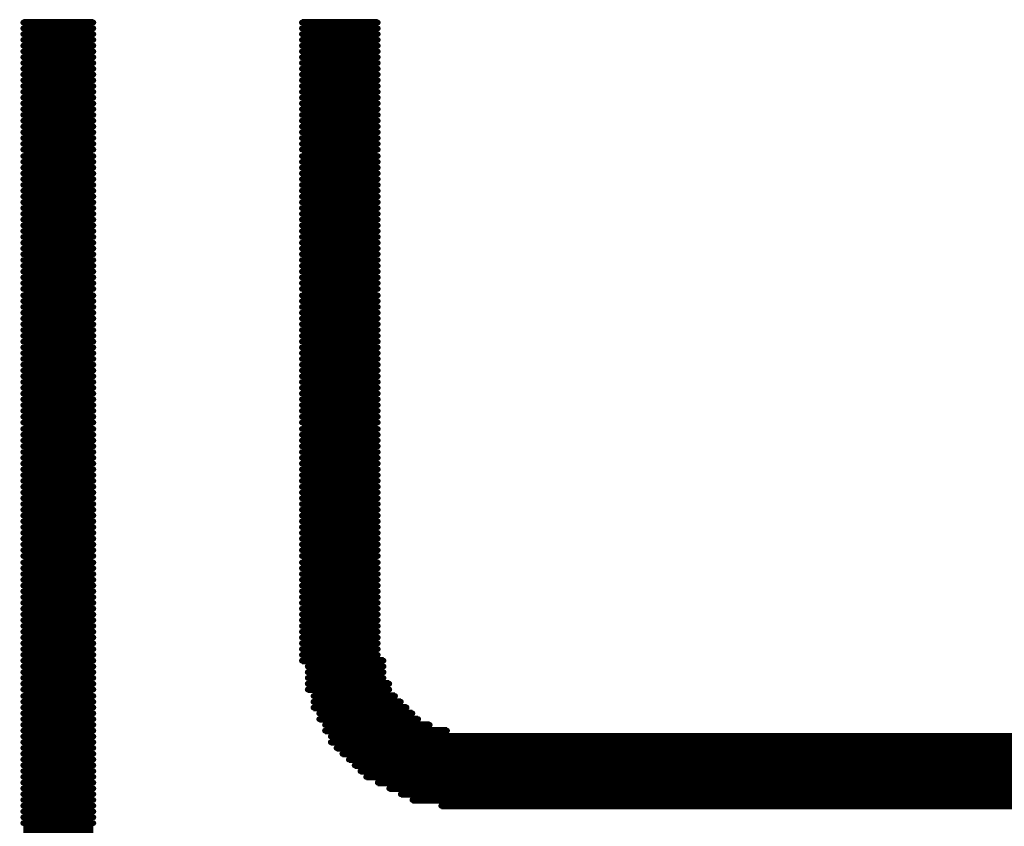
# Model space of a CAD drawing. Extents: x -0.07 to 0.95, y -0.15 to 2.1.
# Tile 8 of 23: x 0.25 to 0.38, y 0.5 to 0.61. Entities that reach past the tile are written whole.
import ezdxf

# ---------------------------------------------------------------- set-up
doc = ezdxf.new("R2010")
doc.units = 0
doc.layers.get('0').update_dxf_attribs({"linetype": 'CONTINUOUS'})
doc.layers.add('gto', color=2, linetype='CONTINUOUS')

# ---------------------------------------------------------------- blocks, each defined once
blk = doc.blocks.new('D80')
at = {"const_width": 0.0004}
blk.add_lwpolyline([(-0.0002, 0, 1), (0.0002, 0, 1)], format="xyb", close=True, dxfattribs=at)

msp = doc.modelspace()

# ---------------------------------------------------------------- linework, layer by layer
at = {"layer": 'gto', "color": 2, "const_width": 0.001}
for points in [[(0.2483, 0.6093), (0.258, 0.6093)], [(0.2869, 0.6093), (0.2974, 0.6093)], [(0.2483, 0.6085), (0.258, 0.6085)], [(0.2869, 0.6085), (0.2974, 0.6085)], [(0.2483, 0.6077), (0.258, 0.6077)], [(0.2483, 0.6069), (0.258, 0.6069)], [(0.2869, 0.6077), (0.2974, 0.6077)], [(0.2869, 0.6069), (0.2974, 0.6069)], [(0.2483, 0.6061), (0.258, 0.6061)], [(0.2483, 0.6053), (0.258, 0.6053)], [(0.2869, 0.6061), (0.2974, 0.6061)], [(0.2869, 0.6053), (0.2974, 0.6053)], [(0.2483, 0.6045), (0.258, 0.6045)], [(0.2869, 0.6045), (0.2974, 0.6045)], [(0.2483, 0.6037), (0.258, 0.6037)], [(0.2483, 0.6029), (0.258, 0.6029)], [(0.2869, 0.6037), (0.2974, 0.6037)], [(0.2869, 0.6029), (0.2974, 0.6029)], [(0.2483, 0.6021), (0.258, 0.6021)], [(0.2483, 0.6013), (0.258, 0.6013)], [(0.2869, 0.6021), (0.2974, 0.6021)], [(0.2869, 0.6013), (0.2974, 0.6013)], [(0.2483, 0.6005), (0.258, 0.6005)], [(0.2483, 0.5997), (0.258, 0.5997)], [(0.2869, 0.6005), (0.2974, 0.6005)], [(0.2869, 0.5997), (0.2974, 0.5997)], [(0.2483, 0.5989), (0.258, 0.5989)], [(0.2869, 0.5989), (0.2974, 0.5989)], [(0.2483, 0.5981), (0.258, 0.5981)], [(0.2483, 0.5973), (0.258, 0.5973)], [(0.2869, 0.5981), (0.2974, 0.5981)], [(0.2869, 0.5973), (0.2974, 0.5973)], [(0.2483, 0.5965), (0.258, 0.5965)], [(0.2483, 0.5957), (0.258, 0.5957)], [(0.2869, 0.5965), (0.2974, 0.5965)], [(0.2869, 0.5957), (0.2974, 0.5957)], [(0.2483, 0.5949), (0.258, 0.5949)], [(0.2869, 0.5949), (0.2974, 0.5949)], [(0.2483, 0.5941), (0.258, 0.5941)], [(0.2483, 0.5933), (0.258, 0.5933)], [(0.2869, 0.5941), (0.2974, 0.5941)], [(0.2869, 0.5933), (0.2974, 0.5933)], [(0.2483, 0.5925), (0.258, 0.5925)], [(0.2483, 0.5917), (0.258, 0.5917)], [(0.2869, 0.5925), (0.2974, 0.5925)], [(0.2869, 0.5917), (0.2974, 0.5917)], [(0.2483, 0.5908), (0.258, 0.5908)], [(0.2869, 0.5908), (0.2974, 0.5908)], [(0.2483, 0.59), (0.258, 0.59)], [(0.2483, 0.5892), (0.258, 0.5892)], [(0.2869, 0.59), (0.2974, 0.59)], [(0.2869, 0.5892), (0.2974, 0.5892)], [(0.2483, 0.5884), (0.258, 0.5884)], [(0.2483, 0.5876), (0.258, 0.5876)], [(0.2869, 0.5884), (0.2974, 0.5884)], [(0.2869, 0.5876), (0.2974, 0.5876)], [(0.2483, 0.5868), (0.258, 0.5868)], [(0.2869, 0.5868), (0.2974, 0.5868)], [(0.2483, 0.586), (0.258, 0.586)], [(0.2483, 0.5852), (0.258, 0.5852)], [(0.2869, 0.586), (0.2974, 0.586)], [(0.2869, 0.5852), (0.2974, 0.5852)], [(0.2483, 0.5844), (0.258, 0.5844)], [(0.2483, 0.5836), (0.258, 0.5836)], [(0.2869, 0.5844), (0.2974, 0.5844)], [(0.2869, 0.5836), (0.2974, 0.5836)], [(0.2483, 0.5828), (0.258, 0.5828)], [(0.2483, 0.582), (0.258, 0.582)], [(0.2869, 0.5828), (0.2974, 0.5828)], [(0.2869, 0.582), (0.2974, 0.582)], [(0.2483, 0.5812), (0.258, 0.5812)], [(0.2869, 0.5812), (0.2974, 0.5812)], [(0.2483, 0.5804), (0.258, 0.5804)], [(0.2483, 0.5796), (0.258, 0.5796)], [(0.2869, 0.5804), (0.2974, 0.5804)], [(0.2869, 0.5796), (0.2974, 0.5796)], [(0.2483, 0.5788), (0.258, 0.5788)], [(0.2483, 0.578), (0.258, 0.578)], [(0.2869, 0.5788), (0.2974, 0.5788)], [(0.2869, 0.578), (0.2974, 0.578)], [(0.2483, 0.5772), (0.258, 0.5772)], [(0.2869, 0.5772), (0.2974, 0.5772)], [(0.2483, 0.5764), (0.258, 0.5764)], [(0.2483, 0.5756), (0.258, 0.5756)], [(0.2869, 0.5764), (0.2974, 0.5764)], [(0.2869, 0.5756), (0.2974, 0.5756)], [(0.2483, 0.5748), (0.258, 0.5748)], [(0.2483, 0.574), (0.258, 0.574)], [(0.2869, 0.5748), (0.2974, 0.5748)], [(0.2869, 0.574), (0.2974, 0.574)], [(0.2483, 0.5732), (0.258, 0.5732)], [(0.2483, 0.5724), (0.258, 0.5724)], [(0.2869, 0.5732), (0.2974, 0.5732)], [(0.2869, 0.5724), (0.2974, 0.5724)], [(0.2483, 0.5715), (0.258, 0.5715)], [(0.2869, 0.5715), (0.2974, 0.5715)], [(0.2483, 0.5707), (0.258, 0.5707)], [(0.2483, 0.5699), (0.258, 0.5699)], [(0.2869, 0.5707), (0.2974, 0.5707)], [(0.2869, 0.5699), (0.2974, 0.5699)], [(0.2483, 0.5691), (0.258, 0.5691)], [(0.2483, 0.5683), (0.258, 0.5683)], [(0.2869, 0.5691), (0.2974, 0.5691)], [(0.2869, 0.5683), (0.2974, 0.5683)], [(0.2483, 0.5675), (0.258, 0.5675)], [(0.2869, 0.5675), (0.2974, 0.5675)], [(0.2483, 0.5667), (0.258, 0.5667)], [(0.2483, 0.5659), (0.258, 0.5659)], [(0.2869, 0.5667), (0.2974, 0.5667)], [(0.2869, 0.5659), (0.2974, 0.5659)], [(0.2483, 0.5651), (0.258, 0.5651)], [(0.2483, 0.5643), (0.258, 0.5643)], [(0.2869, 0.5651), (0.2974, 0.5651)], [(0.2869, 0.5643), (0.2974, 0.5643)], [(0.2483, 0.5635), (0.258, 0.5635)], [(0.2869, 0.5635), (0.2974, 0.5635)], [(0.2483, 0.5627), (0.258, 0.5627)], [(0.2483, 0.5619), (0.258, 0.5619)], [(0.2869, 0.5627), (0.2974, 0.5627)], [(0.2869, 0.5619), (0.2974, 0.5619)], [(0.2483, 0.5611), (0.258, 0.5611)], [(0.2483, 0.5603), (0.258, 0.5603)], [(0.2869, 0.5611), (0.2974, 0.5611)], [(0.2869, 0.5603), (0.2974, 0.5603)], [(0.2483, 0.5595), (0.258, 0.5595)], [(0.2869, 0.5595), (0.2974, 0.5595)], [(0.2483, 0.5587), (0.258, 0.5587)], [(0.2483, 0.5579), (0.258, 0.5579)], [(0.2869, 0.5587), (0.2974, 0.5587)], [(0.2869, 0.5579), (0.2974, 0.5579)], [(0.2483, 0.5571), (0.258, 0.5571)], [(0.2483, 0.5563), (0.258, 0.5563)], [(0.2869, 0.5571), (0.2974, 0.5571)], [(0.2869, 0.5563), (0.2974, 0.5563)], [(0.2483, 0.5555), (0.258, 0.5555)], [(0.2483, 0.5547), (0.258, 0.5547)], [(0.2869, 0.5555), (0.2974, 0.5555)], [(0.2869, 0.5547), (0.2974, 0.5547)], [(0.2483, 0.5539), (0.258, 0.5539)], [(0.2869, 0.5539), (0.2974, 0.5539)], [(0.2483, 0.553), (0.258, 0.553)], [(0.2483, 0.5522), (0.258, 0.5522)], [(0.2869, 0.553), (0.2974, 0.553)], [(0.2869, 0.5522), (0.2974, 0.5522)], [(0.2483, 0.5514), (0.258, 0.5514)], [(0.2483, 0.5506), (0.258, 0.5506)], [(0.2869, 0.5514), (0.2974, 0.5514)], [(0.2869, 0.5506), (0.2974, 0.5506)], [(0.2483, 0.5498), (0.258, 0.5498)], [(0.2869, 0.5498), (0.2974, 0.5498)], [(0.2483, 0.549), (0.258, 0.549)], [(0.2483, 0.5482), (0.258, 0.5482)], [(0.2869, 0.549), (0.2974, 0.549)], [(0.2869, 0.5482), (0.2974, 0.5482)], [(0.2483, 0.5474), (0.258, 0.5474)], [(0.2483, 0.5466), (0.258, 0.5466)], [(0.2869, 0.5474), (0.2974, 0.5474)], [(0.2869, 0.5466), (0.2974, 0.5466)], [(0.2483, 0.5458), (0.258, 0.5458)], [(0.2869, 0.5458), (0.2974, 0.5458)], [(0.2483, 0.545), (0.258, 0.545)], [(0.2483, 0.5442), (0.258, 0.5442)], [(0.2869, 0.545), (0.2974, 0.545)], [(0.2869, 0.5442), (0.2974, 0.5442)], [(0.2483, 0.5434), (0.258, 0.5434)], [(0.2483, 0.5426), (0.258, 0.5426)], [(0.2869, 0.5434), (0.2974, 0.5434)], [(0.2869, 0.5426), (0.2974, 0.5426)], [(0.2483, 0.5418), (0.258, 0.5418)], [(0.2869, 0.5418), (0.2974, 0.5418)], [(0.2483, 0.541), (0.258, 0.541)], [(0.2483, 0.5402), (0.258, 0.5402)], [(0.2869, 0.541), (0.2974, 0.541)], [(0.2869, 0.5402), (0.2974, 0.5402)], [(0.2483, 0.5394), (0.258, 0.5394)], [(0.2483, 0.5386), (0.258, 0.5386)], [(0.2869, 0.5394), (0.2974, 0.5394)], [(0.2869, 0.5386), (0.2974, 0.5386)], [(0.2483, 0.5378), (0.258, 0.5378)], [(0.2483, 0.537), (0.258, 0.537)], [(0.2869, 0.5378), (0.2974, 0.5378)], [(0.2869, 0.537), (0.2974, 0.537)], [(0.2483, 0.5362), (0.258, 0.5362)], [(0.2869, 0.5362), (0.2974, 0.5362)], [(0.2483, 0.5354), (0.258, 0.5354)], [(0.2483, 0.5345), (0.258, 0.5345)], [(0.2869, 0.5354), (0.2974, 0.5354)], [(0.2869, 0.5345), (0.2974, 0.5345)], [(0.2483, 0.5337), (0.258, 0.5337)], [(0.2483, 0.5329), (0.258, 0.5329)], [(0.2869, 0.5337), (0.2974, 0.5337)], [(0.2869, 0.5329), (0.2974, 0.5329)], [(0.2483, 0.5321), (0.258, 0.5321)], [(0.2869, 0.5321), (0.2974, 0.5321)], [(0.2483, 0.5313), (0.258, 0.5313)], [(0.2483, 0.5305), (0.258, 0.5305)], [(0.2869, 0.5313), (0.2974, 0.5313)], [(0.2869, 0.5305), (0.2974, 0.5305)], [(0.2483, 0.5297), (0.258, 0.5297)], [(0.2483, 0.5289), (0.258, 0.5289)], [(0.2869, 0.5297), (0.2974, 0.5297)], [(0.2869, 0.5289), (0.2974, 0.5289)], [(0.2483, 0.5281), (0.258, 0.5281)], [(0.2869, 0.5281), (0.2974, 0.5281)], [(0.2483, 0.5273), (0.258, 0.5273)], [(0.2483, 0.5265), (0.258, 0.5265)], [(0.2869, 0.5273), (0.2974, 0.5273)], [(0.2869, 0.5265), (0.2974, 0.5265)], [(0.2483, 0.5257), (0.258, 0.5257)], [(0.2483, 0.5249), (0.258, 0.5249)], [(0.2869, 0.5257), (0.2974, 0.5257)], [(0.2869, 0.5249), (0.2974, 0.5249)], [(0.2483, 0.5241), (0.258, 0.5241)], [(0.2483, 0.5233), (0.258, 0.5233)], [(0.2869, 0.5241), (0.2974, 0.5241)], [(0.2869, 0.5233), (0.2974, 0.5233)], [(0.2483, 0.5225), (0.258, 0.5225)], [(0.2869, 0.5225), (0.2974, 0.5225)], [(0.2483, 0.5217), (0.258, 0.5217)], [(0.2483, 0.5209), (0.258, 0.5209)], [(0.2869, 0.5217), (0.2974, 0.5217)], [(0.2869, 0.5209), (0.2982, 0.5209)], [(0.2483, 0.5201), (0.258, 0.5201)], [(0.2483, 0.5193), (0.258, 0.5193)], [(0.2877, 0.5201), (0.2982, 0.5201)], [(0.2877, 0.5193), (0.2982, 0.5193)], [(0.2483, 0.5185), (0.258, 0.5185)], [(0.2877, 0.5185), (0.2982, 0.5185)], [(0.2483, 0.5177), (0.258, 0.5177)], [(0.2483, 0.5169), (0.258, 0.5169)], [(0.2877, 0.5177), (0.299, 0.5177)], [(0.2877, 0.5169), (0.299, 0.5169)], [(0.2483, 0.516), (0.258, 0.516)], [(0.2483, 0.5152), (0.258, 0.5152)], [(0.2885, 0.516), (0.2998, 0.516)], [(0.2885, 0.5152), (0.3006, 0.5152)], [(0.2483, 0.5144), (0.258, 0.5144)], [(0.2885, 0.5144), (0.3014, 0.5144)], [(0.2483, 0.5136), (0.258, 0.5136)], [(0.2483, 0.5128), (0.258, 0.5128)], [(0.2893, 0.5136), (0.3022, 0.5136)], [(0.2893, 0.5128), (0.303, 0.5128)], [(0.2483, 0.512), (0.258, 0.512)], [(0.2483, 0.5112), (0.258, 0.5112)], [(0.2901, 0.512), (0.3046, 0.512)], [(0.2901, 0.5112), (0.307, 0.5112)], [(0.2483, 0.5104), (0.258, 0.5104)], [(0.2909, 0.5104), (0.5596, 0.5104)], [(0.2483, 0.5096), (0.258, 0.5096)], [(0.2483, 0.5088), (0.258, 0.5088)], [(0.2909, 0.5096), (0.5588, 0.5096)], [(0.2917, 0.5088), (0.558, 0.5088)], [(0.2483, 0.508), (0.258, 0.508)], [(0.2483, 0.5072), (0.258, 0.5072)], [(0.2925, 0.508), (0.558, 0.508)], [(0.2934, 0.5072), (0.5572, 0.5072)], [(0.2483, 0.5064), (0.258, 0.5064)], [(0.2483, 0.5056), (0.258, 0.5056)], [(0.2942, 0.5064), (0.5564, 0.5064)], [(0.295, 0.5056), (0.5556, 0.5056)], [(0.2483, 0.5048), (0.258, 0.5048)], [(0.2958, 0.5048), (0.554, 0.5048)], [(0.2483, 0.504), (0.258, 0.504)], [(0.2483, 0.5032), (0.258, 0.5032)], [(0.2974, 0.504), (0.5531, 0.504)], [(0.299, 0.5032), (0.5515, 0.5032)], [(0.2483, 0.5024), (0.258, 0.5024)], [(0.2483, 0.5016), (0.258, 0.5016)], [(0.3006, 0.5024), (0.5499, 0.5024)], [(0.3022, 0.5016), (0.5475, 0.5016)], [(0.2483, 0.5008), (0.258, 0.5008)], [(0.3062, 0.5008), (0.5443, 0.5008)], [(0.2483, 0.5), (0.258, 0.5)], [(0.2483, 0.4992), (0.258, 0.4992)], [(0.2483, 0.4984), (0.258, 0.4984)], [(0.2483, 0.4975), (0.258, 0.4975)]]:
    msp.add_lwpolyline(points, dxfattribs=at)

# ---------------------------------------------------------------- block references
at = {"layer": 'gto'}
for p in [(0.2483, 0.6093), (0.2483, 0.6085), (0.258, 0.6093), (0.258, 0.6085), (0.2869, 0.6093), (0.2869, 0.6085), (0.2974, 0.6093), (0.2974, 0.6085), (0.2483, 0.6077), (0.2483, 0.6069), (0.258, 0.6077), (0.258, 0.6069), (0.2869, 0.6077), (0.2869, 0.6069), (0.2974, 0.6077), (0.2974, 0.6069), (0.2483, 0.6061), (0.2483, 0.6053), (0.258, 0.6061), (0.258, 0.6053), (0.2869, 0.6061), (0.2869, 0.6053), (0.2974, 0.6061), (0.2974, 0.6053), (0.2483, 0.6045), (0.258, 0.6045), (0.2869, 0.6045), (0.2974, 0.6045), (0.2483, 0.6037), (0.2483, 0.6029), (0.258, 0.6037), (0.258, 0.6029), (0.2869, 0.6037), (0.2869, 0.6029), (0.2974, 0.6037), (0.2974, 0.6029), (0.2483, 0.6021), (0.2483, 0.6013), (0.258, 0.6021), (0.258, 0.6013), (0.2869, 0.6021), (0.2869, 0.6013), (0.2974, 0.6021), (0.2974, 0.6013), (0.2483, 0.6005), (0.258, 0.6005), (0.2869, 0.6005), (0.2974, 0.6005), (0.2483, 0.5997), (0.2483, 0.5989), (0.258, 0.5997), (0.258, 0.5989), (0.2869, 0.5997), (0.2869, 0.5989), (0.2974, 0.5997), (0.2974, 0.5989), (0.2483, 0.5981), (0.2483, 0.5973), (0.258, 0.5981), (0.258, 0.5973), (0.2869, 0.5981), (0.2869, 0.5973), (0.2974, 0.5981), (0.2974, 0.5973), (0.2483, 0.5965), (0.2483, 0.5957), (0.258, 0.5965), (0.258, 0.5957), (0.2869, 0.5965), (0.2869, 0.5957), (0.2974, 0.5965), (0.2974, 0.5957), (0.2483, 0.5949), (0.258, 0.5949), (0.2869, 0.5949), (0.2974, 0.5949), (0.2483, 0.5941), (0.2483, 0.5933), (0.258, 0.5941), (0.258, 0.5933), (0.2869, 0.5941), (0.2869, 0.5933), (0.2974, 0.5941), (0.2974, 0.5933), (0.2483, 0.5925), (0.2483, 0.5917), (0.258, 0.5925), (0.258, 0.5917), (0.2869, 0.5925), (0.2869, 0.5917), (0.2974, 0.5925), (0.2974, 0.5917), (0.2483, 0.5908), (0.258, 0.5908), (0.2869, 0.5908), (0.2974, 0.5908), (0.2483, 0.59), (0.2483, 0.5892), (0.258, 0.59), (0.258, 0.5892), (0.2869, 0.59), (0.2869, 0.5892), (0.2974, 0.59), (0.2974, 0.5892), (0.2483, 0.5884), (0.2483, 0.5876), (0.258, 0.5884), (0.258, 0.5876), (0.2869, 0.5884), (0.2869, 0.5876), (0.2974, 0.5884), (0.2974, 0.5876), (0.2483, 0.5868), (0.258, 0.5868), (0.2869, 0.5868), (0.2974, 0.5868), (0.2483, 0.586), (0.2483, 0.5852), (0.258, 0.586), (0.258, 0.5852), (0.2869, 0.586), (0.2869, 0.5852), (0.2974, 0.586), (0.2974, 0.5852), (0.2483, 0.5844), (0.2483, 0.5836), (0.258, 0.5844), (0.258, 0.5836), (0.2869, 0.5844), (0.2869, 0.5836), (0.2974, 0.5844), (0.2974, 0.5836), (0.2483, 0.5828), (0.258, 0.5828), (0.2869, 0.5828), (0.2974, 0.5828), (0.2483, 0.582), (0.2483, 0.5812), (0.258, 0.582), (0.258, 0.5812), (0.2869, 0.582), (0.2869, 0.5812), (0.2974, 0.582), (0.2974, 0.5812), (0.2483, 0.5804), (0.2483, 0.5796), (0.258, 0.5804), (0.258, 0.5796), (0.2869, 0.5804), (0.2869, 0.5796), (0.2974, 0.5804), (0.2974, 0.5796), (0.2483, 0.5788), (0.2483, 0.578), (0.258, 0.5788), (0.258, 0.578), (0.2869, 0.5788), (0.2869, 0.578), (0.2974, 0.5788), (0.2974, 0.578), (0.2483, 0.5772), (0.258, 0.5772), (0.2869, 0.5772), (0.2974, 0.5772), (0.2483, 0.5764), (0.2483, 0.5756), (0.258, 0.5764), (0.258, 0.5756), (0.2869, 0.5764), (0.2869, 0.5756), (0.2974, 0.5764), (0.2974, 0.5756), (0.2483, 0.5748), (0.2483, 0.574), (0.258, 0.5748), (0.258, 0.574), (0.2869, 0.5748), (0.2869, 0.574), (0.2974, 0.5748), (0.2974, 0.574), (0.2483, 0.5732), (0.258, 0.5732), (0.2869, 0.5732), (0.2974, 0.5732), (0.2483, 0.5724), (0.2483, 0.5715), (0.258, 0.5724), (0.258, 0.5715), (0.2869, 0.5724), (0.2869, 0.5715), (0.2974, 0.5724), (0.2974, 0.5715), (0.2483, 0.5707), (0.2483, 0.5699), (0.258, 0.5707), (0.258, 0.5699), (0.2869, 0.5707), (0.2869, 0.5699), (0.2974, 0.5707), (0.2974, 0.5699), (0.2483, 0.5691), (0.258, 0.5691), (0.2869, 0.5691), (0.2974, 0.5691), (0.2483, 0.5683), (0.2483, 0.5675), (0.258, 0.5683), (0.258, 0.5675), (0.2869, 0.5683), (0.2869, 0.5675), (0.2974, 0.5683), (0.2974, 0.5675), (0.2483, 0.5667), (0.2483, 0.5659), (0.258, 0.5667), (0.258, 0.5659), (0.2869, 0.5667), (0.2869, 0.5659), (0.2974, 0.5667), (0.2974, 0.5659), (0.2483, 0.5651), (0.2483, 0.5643), (0.258, 0.5651), (0.258, 0.5643), (0.2869, 0.5651), (0.2869, 0.5643), (0.2974, 0.5651), (0.2974, 0.5643), (0.2483, 0.5635), (0.258, 0.5635), (0.2869, 0.5635), (0.2974, 0.5635), (0.2483, 0.5627), (0.2483, 0.5619), (0.258, 0.5627), (0.258, 0.5619), (0.2869, 0.5627), (0.2869, 0.5619), (0.2974, 0.5627), (0.2974, 0.5619), (0.2483, 0.5611), (0.2483, 0.5603), (0.258, 0.5611), (0.258, 0.5603), (0.2869, 0.5611), (0.2869, 0.5603), (0.2974, 0.5611), (0.2974, 0.5603), (0.2483, 0.5595), (0.258, 0.5595), (0.2869, 0.5595), (0.2974, 0.5595), (0.2483, 0.5587), (0.2483, 0.5579), (0.258, 0.5587), (0.258, 0.5579), (0.2869, 0.5587), (0.2869, 0.5579), (0.2974, 0.5587), (0.2974, 0.5579), (0.2483, 0.5571), (0.2483, 0.5563), (0.258, 0.5571), (0.258, 0.5563), (0.2869, 0.5571), (0.2869, 0.5563), (0.2974, 0.5571), (0.2974, 0.5563), (0.2483, 0.5555), (0.258, 0.5555), (0.2869, 0.5555), (0.2974, 0.5555), (0.2483, 0.5547), (0.2483, 0.5539), (0.258, 0.5547), (0.258, 0.5539), (0.2869, 0.5547), (0.2869, 0.5539), (0.2974, 0.5547), (0.2974, 0.5539), (0.2483, 0.553), (0.2483, 0.5522), (0.258, 0.553), (0.258, 0.5522), (0.2869, 0.553), (0.2869, 0.5522), (0.2974, 0.553), (0.2974, 0.5522), (0.2483, 0.5514), (0.258, 0.5514), (0.2869, 0.5514), (0.2974, 0.5514), (0.2483, 0.5506), (0.2483, 0.5498), (0.258, 0.5506), (0.258, 0.5498), (0.2869, 0.5506), (0.2869, 0.5498), (0.2974, 0.5506), (0.2974, 0.5498), (0.2483, 0.549), (0.2483, 0.5482), (0.258, 0.549), (0.258, 0.5482), (0.2869, 0.549), (0.2869, 0.5482), (0.2974, 0.549), (0.2974, 0.5482), (0.2483, 0.5474), (0.2483, 0.5466), (0.258, 0.5474), (0.258, 0.5466), (0.2869, 0.5474), (0.2869, 0.5466), (0.2974, 0.5474), (0.2974, 0.5466), (0.2483, 0.5458), (0.258, 0.5458), (0.2869, 0.5458), (0.2974, 0.5458), (0.2483, 0.545), (0.2483, 0.5442), (0.258, 0.545), (0.258, 0.5442), (0.2869, 0.545), (0.2869, 0.5442), (0.2974, 0.545), (0.2974, 0.5442), (0.2483, 0.5434), (0.2483, 0.5426), (0.258, 0.5434), (0.258, 0.5426), (0.2869, 0.5434), (0.2869, 0.5426), (0.2974, 0.5434), (0.2974, 0.5426), (0.2483, 0.5418), (0.258, 0.5418), (0.2869, 0.5418), (0.2974, 0.5418), (0.2483, 0.541), (0.2483, 0.5402), (0.258, 0.541), (0.258, 0.5402), (0.2869, 0.541), (0.2869, 0.5402), (0.2974, 0.541), (0.2974, 0.5402), (0.2483, 0.5394), (0.2483, 0.5386), (0.258, 0.5394), (0.258, 0.5386), (0.2869, 0.5394), (0.2869, 0.5386), (0.2974, 0.5394), (0.2974, 0.5386), (0.2483, 0.5378), (0.258, 0.5378), (0.2869, 0.5378), (0.2974, 0.5378), (0.2483, 0.537), (0.2483, 0.5362), (0.258, 0.537), (0.258, 0.5362), (0.2869, 0.537), (0.2869, 0.5362), (0.2974, 0.537), (0.2974, 0.5362), (0.2483, 0.5354), (0.2483, 0.5345), (0.258, 0.5354), (0.258, 0.5345), (0.2869, 0.5354), (0.2869, 0.5345), (0.2974, 0.5354), (0.2974, 0.5345), (0.2483, 0.5337), (0.258, 0.5337), (0.2869, 0.5337), (0.2974, 0.5337), (0.2483, 0.5329), (0.2483, 0.5321), (0.258, 0.5329), (0.258, 0.5321), (0.2869, 0.5329), (0.2869, 0.5321), (0.2974, 0.5329), (0.2974, 0.5321), (0.2483, 0.5313), (0.2483, 0.5305), (0.258, 0.5313), (0.258, 0.5305), (0.2869, 0.5313), (0.2869, 0.5305), (0.2974, 0.5313), (0.2974, 0.5305), (0.2483, 0.5297), (0.2483, 0.5289), (0.258, 0.5297), (0.258, 0.5289), (0.2869, 0.5297), (0.2869, 0.5289), (0.2974, 0.5297), (0.2974, 0.5289), (0.2483, 0.5281), (0.258, 0.5281), (0.2869, 0.5281), (0.2974, 0.5281), (0.2483, 0.5273), (0.2483, 0.5265), (0.258, 0.5273), (0.258, 0.5265), (0.2869, 0.5273), (0.2869, 0.5265), (0.2974, 0.5273), (0.2974, 0.5265), (0.2483, 0.5257), (0.2483, 0.5249), (0.258, 0.5257), (0.258, 0.5249), (0.2869, 0.5257), (0.2869, 0.5249), (0.2974, 0.5257), (0.2974, 0.5249), (0.2483, 0.5241), (0.258, 0.5241), (0.2869, 0.5241), (0.2974, 0.5241), (0.2483, 0.5233), (0.2483, 0.5225), (0.258, 0.5233), (0.258, 0.5225), (0.2869, 0.5233), (0.2869, 0.5225), (0.2974, 0.5233), (0.2974, 0.5225), (0.2483, 0.5217), (0.2483, 0.5209), (0.258, 0.5217), (0.258, 0.5209), (0.2869, 0.5217), (0.2869, 0.5209), (0.2974, 0.5217), (0.2982, 0.5209), (0.2483, 0.5201), (0.2483, 0.5193), (0.258, 0.5201), (0.258, 0.5193), (0.2877, 0.5201), (0.2877, 0.5193), (0.2982, 0.5201), (0.2982, 0.5193), (0.2483, 0.5185), (0.258, 0.5185), (0.2877, 0.5185), (0.2982, 0.5185), (0.2483, 0.5177), (0.2483, 0.5169), (0.258, 0.5177), (0.258, 0.5169), (0.2877, 0.5177), (0.2877, 0.5169), (0.299, 0.5177), (0.299, 0.5169), (0.2483, 0.516), (0.2483, 0.5152), (0.258, 0.516), (0.258, 0.5152), (0.2885, 0.516), (0.2885, 0.5152), (0.2998, 0.516), (0.3006, 0.5152), (0.2483, 0.5144), (0.258, 0.5144), (0.2885, 0.5144), (0.3014, 0.5144), (0.2483, 0.5136), (0.2483, 0.5128), (0.258, 0.5136), (0.258, 0.5128), (0.2893, 0.5136), (0.2893, 0.5128), (0.3022, 0.5136), (0.303, 0.5128), (0.2483, 0.512), (0.2483, 0.5112), (0.258, 0.512), (0.258, 0.5112), (0.2901, 0.512), (0.2901, 0.5112), (0.3046, 0.512), (0.307, 0.5112), (0.2483, 0.5104), (0.258, 0.5104), (0.2909, 0.5104), (0.2483, 0.5096), (0.2483, 0.5088), (0.258, 0.5096), (0.258, 0.5088), (0.2909, 0.5096), (0.2917, 0.5088), (0.2483, 0.508), (0.2483, 0.5072), (0.258, 0.508), (0.258, 0.5072), (0.2925, 0.508), (0.2934, 0.5072), (0.2483, 0.5064), (0.258, 0.5064), (0.2942, 0.5064), (0.2483, 0.5056), (0.2483, 0.5048), (0.258, 0.5056), (0.258, 0.5048), (0.295, 0.5056), (0.2958, 0.5048), (0.2483, 0.504), (0.2483, 0.5032), (0.258, 0.504), (0.258, 0.5032), (0.2974, 0.504), (0.299, 0.5032), (0.2483, 0.5024), (0.2483, 0.5016), (0.258, 0.5024), (0.258, 0.5016), (0.3006, 0.5024), (0.3022, 0.5016), (0.2483, 0.5008), (0.258, 0.5008), (0.3062, 0.5008), (0.2483, 0.5), (0.2483, 0.4992), (0.258, 0.5), (0.258, 0.4992), (0.2483, 0.4984), (0.258, 0.4984)]:
    msp.add_blockref('D80', p, dxfattribs=at)

doc.saveas('drawing.dxf')
